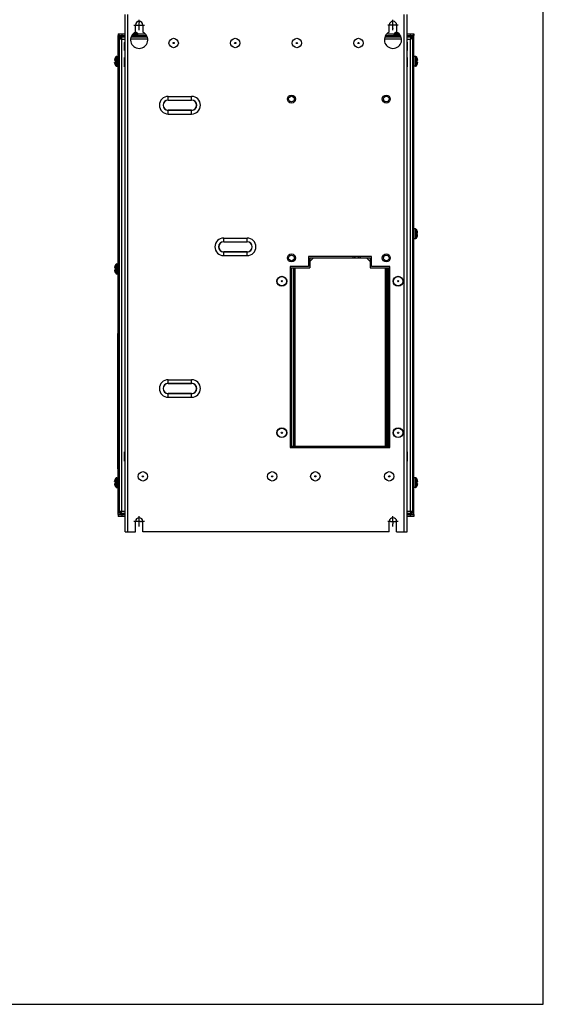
# Model space of a CAD drawing. Header units: millimetres. Extents: x 0 to 1700, y 0 to 1200.
# Tile 43 of 44: x 1275 to 1700, y 0 to 799. Entities that reach past the tile are written whole.
import ezdxf

# ---------------------------------------------------------------- set-up
doc = ezdxf.new("R2010")
doc.units = ezdxf.units.MM
doc.header["$LTSCALE"] = 93.5
doc.linetypes.add('CENTER', pattern=[0.6, 0.375, -0.075, 0.075, -0.075])
doc.layers.get('0').update_dxf_attribs({"linetype": 'CONTINUOUS'})
doc.layers.add('002_AXIS', color=7, linetype='CONTINUOUS')
doc.layers.add('00_COMPONENTS', color=7, linetype='CONTINUOUS')

msp = doc.modelspace()

# ---------------------------------------------------------------- linework, layer by layer
at = {"color": 7, "linetype": 'CONTINUOUS'}
for p, q in [((1700, 0), (1700, 1200)), ((0, 0), (1700, 0))]:
    msp.add_line(p, q, dxfattribs=at)
at = {"layer": '002_AXIS', "color": 7, "linetype": 'CONTINUOUS'}
for p, q in [((1367.72, 795.03), (1369.43, 795.03)), ((1369.97, 795.03), (1373.41, 795.03)), ((1371.97, 797.57), (1371.97, 799.28)), ((1371.97, 793.03), (1371.97, 797.03)), ((1371.97, 790.78), (1371.97, 792.32)), ((1373.97, 795.03), (1376.22, 795.03)), ((1575.97, 795.03), (1573.72, 795.03)), ((1579.97, 795.03), (1576, 795.03)), ((1577.97, 797.03), (1577.97, 799.28)), ((1577.97, 792.24), (1577.97, 796.62)), ((1577.97, 790.78), (1577.97, 791.92)), ((1582.22, 795.03), (1582.21, 795.03)), ((1369.97, 392.03), (1367.72, 392.03)), ((1373.03, 392.03), (1370.55, 392.03)), ((1371.97, 394.03), (1371.97, 396.28)), ((1371.97, 390.09), (1371.97, 393.68)), ((1376.22, 392.03), (1373.97, 392.03)), ((1575.97, 392.03), (1573.72, 392.03)), ((1577.97, 394.03), (1577.97, 396.28)), ((1577.97, 391.91), (1577.97, 392.88)), ((1582.22, 392.03), (1579.97, 392.03)), ((1371.97, 387.78), (1371.97, 390.03)), ((1577.97, 387.78), (1577.97, 390.03))]:
    msp.add_line(p, q, dxfattribs=at)
at = {"layer": '002_AXIS', "color": 7, "linetype": 'CENTER'}
for p, q in [((1369.43, 795.03), (1369.97, 795.03)), ((1371.97, 797.57), (1371.97, 797.03)), ((1371.97, 792.32), (1371.97, 793.03)), ((1373.41, 795.03), (1373.97, 795.03)), ((1576, 795.03), (1575.97, 795.03)), ((1577.97, 796.62), (1577.97, 797.03)), ((1577.97, 792.24), (1577.97, 791.92)), ((1582.21, 795.03), (1579.97, 795.03)), ((1370.55, 392.03), (1369.97, 392.03)), ((1371.97, 393.68), (1371.97, 394.03)), ((1373.03, 392.03), (1373.97, 392.03)), ((1575.97, 392.03), (1579.97, 392.03)), ((1577.97, 392.88), (1577.97, 394.03)), ((1577.97, 391.91), (1577.97, 390.03)), ((1371.97, 390.09), (1371.97, 390.03))]:
    msp.add_line(p, q, dxfattribs=at)
at = {"layer": '00_COMPONENTS', "color": 3, "linetype": 'CONTINUOUS'}
for p, q in [((1360.57, 383.53), (1360.57, 803.53)), ((1589.37, 383.53), (1589.37, 803.53)), ((1368.97, 789.35), (1368.97, 795.03)), ((1374.97, 795.03), (1374.97, 789.35)), ((1574.97, 789.35), (1574.97, 795.03)), ((1580.97, 795.03), (1580.97, 789.35)), ((1354.97, 397.63), (1354.97, 786.43)), ((1355.97, 786.43), (1354.97, 786.43)), ((1355.97, 785.43), (1360.57, 785.43)), ((1355.97, 780.43), (1355.97, 783.93)), ((1365.66, 785.43), (1378.28, 785.43)), ((1571.66, 785.43), (1584.28, 785.43)), ((1589.37, 785.43), (1593.97, 785.43)), ((1594.97, 786.43), (1593.97, 786.43)), ((1593.97, 780.43), (1593.97, 783.93)), ((1594.97, 397.63), (1594.97, 786.43)), ((1395.57, 737.08), (1414.57, 737.08)), ((1395.57, 722.78), (1414.57, 722.78)), ((1440.57, 622.08), (1459.57, 622.08)), ((1440.57, 607.78), (1459.57, 607.78)), ((1560.47, 607.03), (1509.47, 607.03)), ((1509.47, 607.03), (1509.47, 599.03)), ((1560.47, 599.03), (1560.47, 607.03)), ((1509.47, 599.03), (1494.52, 599.03)), ((1494.52, 599.03), (1494.52, 452.03)), ((1575.42, 599.03), (1560.47, 599.03)), ((1575.42, 452.03), (1575.42, 599.03)), ((1395.57, 507.08), (1414.57, 507.08)), ((1395.57, 492.78), (1414.57, 492.78)), ((1494.52, 452.03), (1575.42, 452.03)), ((1498.27, 452.13), (1498.27, 453.03)), ((1571.67, 453.03), (1571.67, 452.13)), ((1355.97, 400.13), (1355.97, 402.63)), ((1593.97, 400.13), (1593.97, 403.63)), ((1354.97, 397.63), (1360.57, 397.63)), ((1356.27, 398.63), (1360.57, 398.63)), ((1368.97, 383.53), (1368.97, 392.03)), ((1374.97, 383.53), (1374.97, 392.03)), ((1574.97, 383.53), (1574.97, 392.03)), ((1580.97, 383.53), (1580.97, 392.03)), ((1589.37, 398.63), (1593.67, 398.63)), ((1589.37, 397.63), (1594.97, 397.63)), ((1360.57, 383.53), (1368.97, 383.53)), ((1574.97, 383.53), (1374.97, 383.53)), ((1580.97, 383.53), (1589.37, 383.53))]:
    msp.add_line(p, q, dxfattribs=at)
at = {"layer": '00_COMPONENTS', "color": 9, "linetype": 'CONTINUOUS'}
for p, q in [((1362.87, 383.53), (1362.87, 803.53)), ((1587.07, 383.53), (1587.07, 803.53)), ((1354.97, 784.93), (1355.3, 784.93)), ((1355.97, 784.13), (1354.97, 784.13)), ((1356.27, 783.93), (1356.27, 785.43)), ((1357.77, 400.43), (1357.77, 783.63)), ((1357.77, 783.63), (1360.57, 783.63)), ((1367.1, 787.64), (1370.97, 787.64)), ((1368.01, 788.48), (1370.46, 788.48)), ((1578.97, 787.64), (1582.84, 787.64)), ((1579.47, 788.48), (1581.92, 788.48)), ((1589.37, 783.63), (1592.17, 783.63)), ((1592.17, 400.43), (1592.17, 783.63)), ((1593.67, 783.93), (1593.67, 785.43)), ((1594.97, 784.13), (1593.97, 784.13)), ((1594.64, 784.93), (1594.97, 784.93)), ((1352.92, 766.13), (1352.92, 769.07)), ((1353.76, 761.53), (1353.76, 769.53)), ((1596.18, 761.53), (1596.18, 769.53)), ((1597.02, 769.07), (1597.02, 766.13)), ((1352.17, 766.64), (1352.1, 766.64)), ((1352.17, 764.42), (1352.1, 764.42)), ((1352.92, 764.93), (1352.92, 761.98)), ((1597.02, 761.98), (1597.02, 764.93)), ((1597.77, 766.64), (1597.84, 766.64)), ((1597.77, 764.42), (1597.84, 764.42)), ((1395.57, 733.99), (1395.57, 737.08)), ((1414.57, 733.99), (1414.57, 737.08)), ((1395.57, 734.14), (1414.57, 734.14)), ((1395.57, 733.99), (1414.57, 733.99)), ((1395.57, 722.78), (1395.57, 725.86)), ((1414.57, 725.86), (1395.57, 725.86)), ((1414.57, 725.72), (1395.57, 725.72)), ((1414.57, 722.78), (1414.57, 725.86)), ((1596.18, 621.53), (1596.18, 629.53)), ((1597.02, 629.07), (1597.02, 626.13)), ((1597.02, 621.98), (1597.02, 624.93)), ((1597.77, 626.64), (1597.84, 626.64)), ((1597.77, 624.42), (1597.84, 624.42)), ((1440.57, 618.99), (1440.57, 622.08)), ((1440.57, 619.14), (1459.57, 619.14)), ((1440.57, 618.99), (1459.57, 618.99)), ((1459.57, 618.99), (1459.57, 622.08)), ((1440.57, 607.78), (1440.57, 610.86)), ((1459.57, 610.86), (1440.57, 610.86)), ((1459.57, 610.72), (1440.57, 610.72)), ((1459.57, 607.78), (1459.57, 610.86)), ((1352.92, 597.63), (1352.92, 600.57)), ((1353.76, 593.03), (1353.76, 601.03)), ((1352.17, 598.14), (1352.1, 598.14)), ((1352.17, 595.92), (1352.1, 595.92)), ((1352.92, 596.43), (1352.92, 593.48)), ((1495.56, 453.03), (1495.56, 598.03)), ((1495.92, 453.03), (1495.92, 598.03)), ((1497.33, 598.03), (1497.33, 453.03)), ((1498.39, 598.03), (1498.39, 453.03)), ((1571.55, 598.03), (1571.55, 453.03)), ((1572.61, 598.03), (1572.61, 453.03)), ((1574.02, 453.03), (1574.02, 598.03)), ((1574.38, 453.03), (1574.38, 598.03)), ((1395.57, 503.99), (1395.57, 507.08)), ((1395.57, 504.14), (1414.57, 504.14)), ((1395.57, 503.99), (1414.57, 503.99)), ((1414.57, 503.99), (1414.57, 507.08)), ((1414.57, 495.86), (1395.57, 495.86)), ((1395.57, 492.78), (1395.57, 495.86)), ((1414.57, 495.72), (1395.57, 495.72)), ((1414.57, 492.78), (1414.57, 495.86)), ((1352.17, 424.64), (1352.1, 424.64)), ((1352.92, 424.13), (1352.92, 427.07)), ((1353.76, 419.53), (1353.76, 427.53)), ((1596.18, 419.53), (1596.18, 427.53)), ((1597.02, 427.07), (1597.02, 424.13)), ((1597.77, 424.64), (1597.84, 424.64)), ((1352.17, 422.42), (1352.1, 422.42)), ((1352.92, 422.93), (1352.92, 419.98)), ((1597.02, 419.98), (1597.02, 422.93)), ((1597.77, 422.42), (1597.84, 422.42)), ((1356.27, 400.13), (1356.27, 398.63)), ((1357.77, 400.43), (1360.57, 400.43)), ((1589.37, 400.43), (1592.17, 400.43)), ((1593.67, 400.13), (1593.67, 398.63)), ((1593.97, 399.93), (1594.97, 399.93)), ((1354.97, 399.13), (1355.27, 399.13)), ((1355.11, 399.35), (1355.67, 399.63)), ((1594.64, 399.13), (1594.97, 399.13))]:
    msp.add_line(p, q, dxfattribs=at)
at = {"layer": '00_COMPONENTS', "color": 7, "linetype": 'CONTINUOUS'}
for p, q in [((1354.97, 787.93), (1354.97, 786.43)), ((1354.97, 787.93), (1360.57, 787.93)), ((1355.97, 783.43), (1354.97, 783.43)), ((1355.97, 785.43), (1355.97, 786.43)), ((1355.97, 786.43), (1360.57, 786.43)), ((1355.97, 784.13), (1355.97, 783.93)), ((1355.97, 783.93), (1357.47, 783.93)), ((1356.27, 784.43), (1357.47, 784.43)), ((1357.47, 785.43), (1357.47, 783.93)), ((1357.97, 787.93), (1357.97, 786.43)), ((1358.97, 785.43), (1358.97, 786.43)), ((1365.31, 783.93), (1378.63, 783.93)), ((1365.89, 786.43), (1377.65, 786.43)), ((1370.53, 788.43), (1370.46, 788.48)), ((1370.58, 788.43), (1370.53, 788.43)), ((1370.97, 787.93), (1376.52, 787.93)), ((1370.97, 786.43), (1370.97, 787.64)), ((1377.65, 786.37), (1377.65, 786.43)), ((1378.06, 786.37), (1377.65, 786.37)), ((1571.31, 783.93), (1584.63, 783.93)), ((1572.29, 786.37), (1571.88, 786.37)), ((1572.29, 786.37), (1572.29, 786.43)), ((1572.29, 786.43), (1584.04, 786.43)), ((1573.42, 787.93), (1578.97, 787.93)), ((1578.97, 786.43), (1578.97, 787.64)), ((1579.41, 788.43), (1579.36, 788.43)), ((1579.47, 788.48), (1579.41, 788.43)), ((1589.37, 787.93), (1594.97, 787.93)), ((1589.37, 786.43), (1593.97, 786.43)), ((1590.97, 785.43), (1590.97, 786.43)), ((1591.97, 787.93), (1591.97, 786.43)), ((1592.47, 785.43), (1592.47, 783.93)), ((1593.67, 784.43), (1592.47, 784.43)), ((1593.97, 783.93), (1592.47, 783.93)), ((1593.97, 785.43), (1593.97, 786.43)), ((1593.97, 784.13), (1593.97, 783.93)), ((1593.97, 783.43), (1594.97, 783.43)), ((1594.97, 787.93), (1594.97, 786.43)), ((1355.97, 780.43), (1354.97, 780.43)), ((1355.97, 402.63), (1355.97, 780.43)), ((1360.57, 781.43), (1360.07, 780.93)), ((1360.07, 774.43), (1360.07, 780.93)), ((1589.87, 780.93), (1589.37, 781.43)), ((1589.87, 774.43), (1589.87, 780.93)), ((1593.97, 403.63), (1593.97, 780.43)), ((1593.97, 780.43), (1594.97, 780.43)), ((1352.18, 767.53), (1352.1, 767.23)), ((1353.76, 769.53), (1354.97, 769.53)), ((1360.07, 774.43), (1360.57, 774.43)), ((1360.07, 761.13), (1360.07, 768.73)), ((1360.07, 768.73), (1360.27, 768.73)), ((1360.27, 761.13), (1360.27, 768.73)), ((1360.27, 768.73), (1360.57, 768.43)), ((1589.87, 774.43), (1589.37, 774.43)), ((1589.67, 768.73), (1589.37, 768.43)), ((1589.67, 761.13), (1589.67, 768.73)), ((1589.87, 768.73), (1589.67, 768.73)), ((1589.87, 761.13), (1589.87, 768.73)), ((1596.18, 769.53), (1594.97, 769.53)), ((1597.84, 767.23), (1597.75, 767.53)), ((1352.02, 766.55), (1352.18, 766.55)), ((1352.02, 764.51), (1352.18, 764.51)), ((1352.1, 766.64), (1352.14, 766.68)), ((1352.14, 764.38), (1352.1, 764.42)), ((1352.1, 763.83), (1352.18, 763.53)), ((1352.11, 766.13), (1352.97, 766.13)), ((1352.97, 764.93), (1352.11, 764.93)), ((1352.97, 766.13), (1352.97, 764.93)), ((1353.76, 761.53), (1354.97, 761.53)), ((1360.07, 761.13), (1360.27, 761.13)), ((1360.27, 761.13), (1360.57, 761.43)), ((1589.67, 761.13), (1589.37, 761.43)), ((1589.87, 761.13), (1589.67, 761.13)), ((1596.18, 761.53), (1594.97, 761.53)), ((1596.97, 764.93), (1596.97, 766.13)), ((1596.97, 766.13), (1597.83, 766.13)), ((1597.83, 764.93), (1596.97, 764.93)), ((1597.91, 766.55), (1597.75, 766.55)), ((1597.91, 764.51), (1597.75, 764.51)), ((1597.75, 763.53), (1597.84, 763.83)), ((1597.79, 766.68), (1597.84, 766.64)), ((1597.84, 764.42), (1597.79, 764.38)), ((1596.18, 629.53), (1594.97, 629.53)), ((1596.97, 626.13), (1597.83, 626.13)), ((1596.97, 624.93), (1596.97, 626.13)), ((1597.83, 624.93), (1596.97, 624.93)), ((1597.84, 627.23), (1597.75, 627.53)), ((1597.91, 626.55), (1597.75, 626.55)), ((1597.91, 624.51), (1597.75, 624.51)), ((1597.75, 623.53), (1597.84, 623.83)), ((1597.79, 626.68), (1597.84, 626.64)), ((1597.84, 624.42), (1597.79, 624.38)), ((1596.18, 621.53), (1594.97, 621.53)), ((1353.76, 601.03), (1354.97, 601.03)), ((1510.47, 606.03), (1559.47, 606.03)), ((1510.47, 606.03), (1510.47, 598.03)), ((1513.47, 606.03), (1510.47, 603.03)), ((1556.47, 606.03), (1559.47, 603.03)), ((1559.47, 606.03), (1559.47, 598.03)), ((1352.02, 598.05), (1352.18, 598.05)), ((1352.02, 596.01), (1352.18, 596.01)), ((1352.18, 599.03), (1352.1, 598.73)), ((1352.1, 598.14), (1352.14, 598.18)), ((1352.14, 595.88), (1352.1, 595.92)), ((1352.1, 595.33), (1352.18, 595.03)), ((1352.11, 597.63), (1352.97, 597.63)), ((1352.97, 596.43), (1352.11, 596.43)), ((1352.97, 597.63), (1352.97, 596.43)), ((1353.76, 593.03), (1354.97, 593.03)), ((1494.52, 598.03), (1510.47, 598.03)), ((1559.47, 598.03), (1575.42, 598.03)), ((1354.77, 434.63), (1354.77, 544.63)), ((1354.97, 544.63), (1354.77, 544.63)), ((1360.07, 448.63), (1360.27, 448.63)), ((1360.07, 441.03), (1360.07, 448.63)), ((1360.27, 448.63), (1360.57, 448.33)), ((1360.27, 441.03), (1360.27, 448.63)), ((1494.52, 453.03), (1575.42, 453.03)), ((1571.67, 452.13), (1498.27, 452.13)), ((1498.27, 452.03), (1498.27, 452.13)), ((1571.67, 452.03), (1571.67, 452.13)), ((1589.67, 448.63), (1589.37, 448.33)), ((1589.87, 448.63), (1589.67, 448.63)), ((1589.67, 441.03), (1589.67, 448.63)), ((1589.87, 441.03), (1589.87, 448.63)), ((1360.07, 441.03), (1360.27, 441.03)), ((1360.27, 441.03), (1360.57, 441.33)), ((1589.67, 441.03), (1589.37, 441.33)), ((1589.87, 441.03), (1589.67, 441.03)), ((1354.97, 434.63), (1354.77, 434.63)), ((1352.02, 424.55), (1352.18, 424.55)), ((1352.18, 425.53), (1352.1, 425.23)), ((1352.1, 424.64), (1352.14, 424.68)), ((1352.11, 424.13), (1352.97, 424.13)), ((1352.97, 424.13), (1352.97, 422.93)), ((1353.76, 427.53), (1354.97, 427.53)), ((1596.18, 427.53), (1594.97, 427.53)), ((1596.97, 424.13), (1597.83, 424.13)), ((1596.97, 422.93), (1596.97, 424.13)), ((1597.84, 425.23), (1597.75, 425.53)), ((1597.91, 424.55), (1597.75, 424.55)), ((1597.79, 424.68), (1597.84, 424.64)), ((1352.02, 422.51), (1352.18, 422.51)), ((1352.14, 422.38), (1352.1, 422.42)), ((1352.1, 421.83), (1352.18, 421.53)), ((1352.97, 422.93), (1352.11, 422.93)), ((1353.76, 419.53), (1354.97, 419.53)), ((1596.18, 419.53), (1594.97, 419.53)), ((1597.83, 422.93), (1596.97, 422.93)), ((1597.91, 422.51), (1597.75, 422.51)), ((1597.75, 421.53), (1597.84, 421.83)), ((1597.84, 422.42), (1597.79, 422.38)), ((1354.97, 402.63), (1355.97, 402.63)), ((1355.97, 400.13), (1357.47, 400.13)), ((1355.97, 399.63), (1355.97, 400.13)), ((1357.47, 398.63), (1357.47, 400.13)), ((1593.97, 400.13), (1592.47, 400.13)), ((1592.47, 398.63), (1592.47, 400.13)), ((1593.97, 403.63), (1594.97, 403.63)), ((1593.97, 400.63), (1594.97, 400.63)), ((1593.97, 399.93), (1593.97, 400.13)), ((1354.97, 399.63), (1355.97, 399.63)), ((1354.97, 397.63), (1354.97, 396.13)), ((1360.57, 396.13), (1354.97, 396.13)), ((1356.27, 399.63), (1357.47, 399.63)), ((1357.97, 397.63), (1357.97, 396.13)), ((1594.97, 396.13), (1589.37, 396.13)), ((1591.97, 397.63), (1591.97, 396.13)), ((1593.67, 399.63), (1592.47, 399.63)), ((1594.97, 397.63), (1594.97, 396.13))]:
    msp.add_line(p, q, dxfattribs=at)
for centre, radius in [((1399.97, 780.43), 3.8), ((1449.97, 780.43), 3.8), ((1499.97, 780.43), 3.8), ((1549.97, 780.43), 3.8), ((1399.97, 780.43), 0.5), ((1449.97, 780.43), 0.5), ((1499.97, 780.43), 0.5), ((1549.97, 780.43), 0.5), ((1495.57, 734.93), 3.25), ((1572.57, 734.93), 3.25), ((1495.57, 605.93), 3.25), ((1572.57, 605.93), 3.25), ((1487.77, 587.03), 3.8), ((1487.77, 587.03), 0.5), ((1582.17, 587.03), 3.8), ((1582.17, 587.03), 0.5), ((1487.77, 464.03), 3.8), ((1487.77, 464.03), 0.5), ((1582.17, 464.03), 3.8), ((1582.17, 464.03), 0.5), ((1374.97, 428.63), 3.8), ((1479.97, 428.63), 3.8), ((1514.97, 428.63), 3.8), ((1574.97, 428.63), 3.8), ((1374.97, 428.63), 0.5), ((1479.97, 428.63), 0.5), ((1514.97, 428.63), 0.5), ((1574.97, 428.63), 0.5)]:
    msp.add_circle(centre, radius, dxfattribs=at)
at = {"layer": '00_COMPONENTS', "color": 3, "linetype": 'CONTINUOUS'}
for centre, radius in [((1495.57, 734.93), 2.3), ((1572.57, 734.93), 2.3), ((1495.57, 605.93), 2.3), ((1572.57, 605.93), 2.3), ((1487.77, 587.03), 4), ((1582.17, 587.03), 4), ((1487.77, 464.03), 4), ((1582.17, 464.03), 4)]:
    msp.add_circle(centre, radius, dxfattribs=at)
for centre, radius, start, end in [((1371.97, 795.03), 3, 0, 180), ((1577.97, 795.03), 3, 0, 180), ((1356.27, 784.13), 1.3, 102.76383, 180), ((1357.97, 782.93), 1.5, 111.24591, 135), ((1375.86, 954.71), 172.04, 263.84561, 263.96326), ((1186.69, 765.54), 172.04, 6.03674, 6.15439), ((1371.97, 783.03), 7, 115.37693, 64.62307), ((1577.97, 783.03), 7, 115.37693, 64.62307), ((1763.25, 765.54), 172.04, 173.84561, 173.96326), ((1574.08, 954.71), 172.04, 276.03674, 276.15439), ((1591.47, 782.93), 1.5, 45, 47.52834), ((1593.67, 784.13), 1.3, 0, 77.05813), ((1395.57, 729.93), 7.15, 90, 270), ((1414.57, 729.93), 7.15, 270, 90), ((1440.57, 614.93), 7.15, 90, 270), ((1459.57, 614.93), 7.15, 270, 90), ((1548.51, 605.74), 3.3, 158.16022, 174.97889), ((1548.51, 605.74), 3.3, 5.02111, 21.83978), ((1395.57, 499.93), 7.15, 90, 270), ((1414.57, 499.93), 7.15, 270, 90), ((1375.86, 229.35), 172.04, 96.03674, 96.15439), ((1186.69, 418.52), 172.04, 353.84561, 353.96326), ((1574.08, 229.35), 172.04, 83.84561, 83.96326), ((1763.25, 418.52), 172.04, 186.03674, 186.15439), ((1593.67, 399.93), 1.3, 270, 360), ((1356.27, 399.93), 1.3, 193.3826, 270), ((1371.97, 392.03), 3, 0, 180), ((1577.97, 392.03), 3, 0, 180)]:
    msp.add_arc(centre, radius, start, end, dxfattribs=at)
at = {"layer": '00_COMPONENTS', "color": 7, "linetype": 'CONTINUOUS'}
for centre, radius, start, end in [((1356.27, 784.13), 0.3, 90, 180), ((1358.32, 783.17), 2.39, 159.92518, 161.5569), ((1366.97, 783.03), 6.47, 57.3237, 73.41418), ((1369.97, 787.64), 1, 0, 52.2068), ((1579.97, 787.64), 1, 127.7932, 180), ((1582.97, 783.03), 6.47, 106.5819, 122.6763), ((1593.67, 784.13), 0.3, 0, 90), ((1591.61, 783.17), 2.39, 18.44301, 20.0749), ((1358.37, 765.53), 6.5, 146.94427, 162.07979), ((1353.76, 768.53), 1, 90, 146.94427), ((1596.18, 768.53), 1, 33.05573, 90), ((1591.57, 765.53), 6.5, 17.92021, 33.05573), ((1355.49, 766.26), 3.52, 168.51904, 168.74234), ((1355.49, 764.79), 3.52, 191.25766, 191.48095), ((1358.37, 765.53), 6.5, 197.92021, 213.05573), ((1353.76, 762.53), 1, 213.05573, 270), ((1596.18, 762.53), 1, 270, 326.94427), ((1591.57, 765.53), 6.5, 326.94427, 342.07979), ((1594.45, 766.26), 3.52, 11.25766, 11.48095), ((1594.45, 764.79), 3.52, 348.51904, 348.74234), ((1596.18, 628.53), 1, 33.05573, 90), ((1591.57, 625.53), 6.5, 17.92021, 33.05573), ((1591.57, 625.53), 6.5, 326.94427, 342.07979), ((1594.45, 626.26), 3.52, 11.25766, 11.48095), ((1594.45, 624.79), 3.52, 348.51904, 348.74234), ((1596.18, 622.53), 1, 270, 326.94427), ((1358.37, 597.03), 6.5, 146.94427, 162.07979), ((1353.76, 600.03), 1, 90, 146.94427), ((1548.51, 605.74), 2, 139.88367, 171.57441), ((1548.51, 605.74), 1.6, 128.12825, 170.02492), ((1548.51, 605.74), 1.6, 9.97508, 51.87175), ((1548.51, 605.74), 2, 8.42559, 40.11633), ((1355.49, 597.76), 3.52, 168.51904, 168.74234), ((1355.49, 596.29), 3.52, 191.25766, 191.48095), ((1358.37, 597.03), 6.5, 197.92021, 213.05573), ((1353.76, 594.03), 1, 213.05573, 270), ((1355.49, 424.26), 3.52, 168.51904, 168.74234), ((1358.37, 423.53), 6.5, 146.94427, 162.07979), ((1353.76, 426.53), 1, 90, 146.94427), ((1480.57, 429.83), 1.62, 227.42375, 259.9886), ((1596.18, 426.53), 1, 33.05573, 90), ((1591.57, 423.53), 6.5, 17.92021, 33.05573), ((1594.45, 424.26), 3.52, 11.25766, 11.48095), ((1355.49, 422.79), 3.52, 191.25766, 191.48095), ((1358.37, 423.53), 6.5, 197.92021, 213.05573), ((1353.76, 420.53), 1, 213.05573, 270), ((1596.18, 420.53), 1, 270, 326.94427), ((1591.57, 423.53), 6.5, 326.94427, 342.07979), ((1594.45, 422.79), 3.52, 348.51904, 348.74234), ((1356.27, 399.93), 0.3, 206.43851, 270), ((1358.27, 400.86), 2.33, 197.75925, 200.09165), ((1593.67, 399.93), 0.3, 270, 360)]:
    msp.add_arc(centre, radius, start, end, dxfattribs=at)
at = {"layer": '00_COMPONENTS', "color": 9, "linetype": 'CONTINUOUS'}
for centre, radius, start, end in [((1395.57, 729.93), 4.21, 90, 270), ((1395.57, 729.93), 4.07, 90, 270), ((1414.57, 729.93), 4.21, 270, 90), ((1414.57, 729.93), 4.07, 270, 90), ((1440.57, 614.93), 4.21, 90, 270), ((1440.57, 614.93), 4.07, 90, 270), ((1459.57, 614.93), 4.21, 270, 90), ((1459.57, 614.93), 4.07, 270, 90), ((1395.57, 499.93), 4.21, 90, 270), ((1395.57, 499.93), 4.07, 90, 270), ((1414.57, 499.93), 4.21, 270, 90), ((1414.57, 499.93), 4.07, 270, 90)]:
    msp.add_arc(centre, radius, start, end, dxfattribs=at)
at = {"layer": '00_COMPONENTS', "color": 2, "linetype": 'CONTINUOUS'}
for start, end in [(126.36381, 128.12825), (51.87175, 53.63619)]:
    msp.add_arc((1548.51, 605.74), 1.6, start, end, dxfattribs=at)
at = {"layer": '00_COMPONENTS', "color": 3, "linetype": 'CONTINUOUS'}
for points, knots in [([(1355.97, 783.93), (1355.97, 783.92), (1355.98, 783.91), (1355.99, 783.9), (1356, 783.89)], [0, 0, 0, 0, 0.397055, 1, 1, 1, 1]), ([(1356, 783.89), (1356.05, 783.86), (1356.22, 783.82), (1356.69, 783.74), (1357.11, 783.7), (1357.42, 783.67)], [0, 0, 0, 0, 0.128298, 0.350624, 1, 1, 1, 1]), ([(1357.47, 785.43), (1357.51, 785.43), (1357.56, 785.23), (1357.61, 784.98), (1357.67, 784.51), (1357.71, 784.17), (1357.73, 783.98)], [0, 0, 0, 0, 0.083635, 0.292948, 0.610306, 1, 1, 1, 1]), ([(1592.47, 785.43), (1592.43, 785.43), (1592.38, 785.23), (1592.33, 784.98), (1592.27, 784.51), (1592.23, 784.17), (1592.21, 783.98)], [0, 0, 0, 0, 0.083635, 0.292948, 0.610306, 1, 1, 1, 1]), ([(1593.97, 783.93), (1593.97, 783.89), (1593.77, 783.84), (1593.53, 783.78), (1593.05, 783.73), (1592.71, 783.69), (1592.52, 783.67)], [0, 0, 0, 0, 0.083635, 0.292948, 0.610306, 1, 1, 1, 1]), ([(1355.97, 400.13), (1355.97, 400.17), (1356.16, 400.21), (1356.41, 400.27), (1356.89, 400.33), (1357.23, 400.37), (1357.42, 400.39)], [0, 0, 0, 0, 0.083635, 0.292948, 0.610306, 1, 1, 1, 1]), ([(1357.47, 398.63), (1357.51, 398.63), (1357.56, 398.82), (1357.61, 399.07), (1357.67, 399.54), (1357.71, 399.89), (1357.73, 400.08)], [0, 0, 0, 0, 0.083635, 0.292948, 0.610306, 1, 1, 1, 1]), ([(1592.21, 400.08), (1592.23, 399.89), (1592.27, 399.54), (1592.33, 399.07), (1592.38, 398.82), (1592.43, 398.63), (1592.47, 398.63)], [0, 0, 0, 0, 0.389694, 0.707052, 0.916365, 1, 1, 1, 1]), ([(1592.52, 400.39), (1592.71, 400.37), (1593.05, 400.33), (1593.53, 400.27), (1593.77, 400.21), (1593.97, 400.17), (1593.97, 400.13)], [0, 0, 0, 0, 0.389694, 0.707052, 0.916365, 1, 1, 1, 1])]:
    msp.add_open_spline(points, degree=3, knots=knots, dxfattribs=at)
at = {"layer": '00_COMPONENTS', "color": 7, "linetype": 'CONTINUOUS'}
for points in [[(1356.08, 783.99), (1356.11, 784.07), (1356.14, 784.14), (1356.17, 784.21)], [(1356.17, 784.21), (1356.2, 784.28), (1356.23, 784.36), (1356.27, 784.43)], [(1593.67, 784.43), (1593.74, 784.28), (1593.8, 784.14), (1593.86, 783.99)], [(1356.27, 399.63), (1356.2, 399.77), (1356.13, 399.91), (1356.08, 400.06)], [(1593.77, 399.85), (1593.74, 399.77), (1593.7, 399.7), (1593.67, 399.63)], [(1593.83, 399.99), (1593.81, 399.94), (1593.79, 399.89), (1593.77, 399.85)], [(1593.88, 400.13), (1593.87, 400.08), (1593.85, 400.03), (1593.83, 399.99)]]:
    msp.add_open_spline(points, degree=3, dxfattribs=at)
for points, knots in [([(1357.47, 783.93), (1357.5, 783.93), (1357.64, 783.87), (1357.71, 783.73), (1357.77, 783.63)], [0, 0, 0, 0, 0.180066, 1, 1, 1, 1]), ([(1357.47, 783.93), (1357.47, 783.9), (1357.52, 783.76), (1357.67, 783.69), (1357.77, 783.63)], [0, 0, 0, 0, 0.180066, 1, 1, 1, 1]), ([(1592.47, 783.93), (1592.44, 783.93), (1592.3, 783.87), (1592.23, 783.73), (1592.17, 783.63)], [0, 0, 0, 0, 0.180066, 1, 1, 1, 1]), ([(1592.47, 783.93), (1592.47, 783.9), (1592.41, 783.76), (1592.27, 783.69), (1592.17, 783.63)], [0, 0, 0, 0, 0.180066, 1, 1, 1, 1]), ([(1352.01, 766.78), (1352.01, 766.76), (1352, 766.72), (1352, 766.67), (1352, 766.64)], [0, 0, 0, 0, 0.285961, 1, 1, 1, 1]), ([(1352, 766.64), (1352, 766.64), (1352, 766.63), (1352, 766.62), (1352, 766.61)], [0, 0, 0, 0, 0.263645, 1, 1, 1, 1]), ([(1352, 766.61), (1352, 766.6), (1352, 766.59), (1352, 766.57), (1352.01, 766.56)], [0, 0, 0, 0, 0.579204, 1, 1, 1, 1]), ([(1352.01, 764.49), (1352, 764.49), (1352, 764.47), (1352, 764.45), (1352, 764.44)], [0, 0, 0, 0, 0.42079, 1, 1, 1, 1]), ([(1352, 764.44), (1352, 764.44), (1352, 764.43), (1352, 764.42), (1352, 764.42)], [0, 0, 0, 0, 0.236329, 1, 1, 1, 1]), ([(1352, 764.42), (1352, 764.41), (1352, 764.36), (1352, 764.31), (1352.01, 764.28)], [0, 0, 0, 0, 0.212577, 1, 1, 1, 1]), ([(1352.04, 766.95), (1352.03, 766.93), (1352.02, 766.88), (1352.01, 766.82), (1352.01, 766.78)], [0, 0, 0, 0, 0.267437, 1, 1, 1, 1]), ([(1352.01, 766.56), (1352.01, 766.56), (1352.01, 766.55), (1352.02, 766.55), (1352.02, 766.55)], [0, 0, 0, 0, 0.563647, 1, 1, 1, 1]), ([(1352.02, 764.51), (1352.02, 764.51), (1352.01, 764.51), (1352.01, 764.5), (1352.01, 764.49)], [0, 0, 0, 0, 0.436354, 1, 1, 1, 1]), ([(1352.01, 764.28), (1352.01, 764.27), (1352.02, 764.21), (1352.03, 764.15), (1352.04, 764.11)], [0, 0, 0, 0, 0.23106, 1, 1, 1, 1]), ([(1352.02, 766.55), (1352.03, 766.55), (1352.04, 766.55), (1352.07, 766.58), (1352.09, 766.61), (1352.1, 766.64)], [0, 0, 0, 0, 0.13517, 0.34206, 1, 1, 1, 1]), ([(1352.1, 764.42), (1352.09, 764.44), (1352.07, 764.47), (1352.04, 764.5), (1352.03, 764.51), (1352.02, 764.51)], [0, 0, 0, 0, 0.657935, 0.864826, 1, 1, 1, 1]), ([(1352.1, 767.23), (1352.1, 767.21), (1352.07, 767.12), (1352.05, 767.03), (1352.04, 766.96)], [0, 0, 0, 0, 0.255962, 1, 1, 1, 1]), ([(1352.04, 764.09), (1352.04, 764.07), (1352.06, 763.98), (1352.08, 763.89), (1352.1, 763.83)], [0, 0, 0, 0, 0.241376, 1, 1, 1, 1]), ([(1352.18, 766.55), (1352.19, 766.51), (1352.18, 766.43), (1352.17, 766.32), (1352.14, 766.22), (1352.12, 766.15), (1352.11, 766.13)], [0, 0, 0, 0, 0.257386, 0.537213, 0.796425, 1, 1, 1, 1]), ([(1352.11, 764.93), (1352.12, 764.9), (1352.14, 764.84), (1352.17, 764.73), (1352.18, 764.62), (1352.19, 764.54), (1352.18, 764.51)], [0, 0, 0, 0, 0.203575, 0.462787, 0.742613, 1, 1, 1, 1]), ([(1352.14, 766.68), (1352.16, 766.68), (1352.17, 766.64), (1352.18, 766.6), (1352.18, 766.57), (1352.18, 766.55)], [0, 0, 0, 0, 0.312909, 0.611064, 1, 1, 1, 1]), ([(1352.18, 764.51), (1352.18, 764.49), (1352.18, 764.46), (1352.17, 764.41), (1352.16, 764.38), (1352.14, 764.38)], [0, 0, 0, 0, 0.388936, 0.687092, 1, 1, 1, 1]), ([(1597.75, 766.55), (1597.75, 766.57), (1597.76, 766.6), (1597.76, 766.64), (1597.78, 766.68), (1597.79, 766.68)], [0, 0, 0, 0, 0.388936, 0.687092, 1, 1, 1, 1]), ([(1597.83, 766.13), (1597.82, 766.15), (1597.8, 766.22), (1597.77, 766.32), (1597.76, 766.43), (1597.75, 766.51), (1597.75, 766.55)], [0, 0, 0, 0, 0.203575, 0.462787, 0.742613, 1, 1, 1, 1]), ([(1597.75, 764.51), (1597.75, 764.54), (1597.76, 764.62), (1597.77, 764.73), (1597.8, 764.84), (1597.82, 764.9), (1597.83, 764.93)], [0, 0, 0, 0, 0.257386, 0.537213, 0.796425, 1, 1, 1, 1]), ([(1597.79, 764.38), (1597.78, 764.38), (1597.76, 764.41), (1597.76, 764.46), (1597.75, 764.49), (1597.75, 764.51)], [0, 0, 0, 0, 0.312909, 0.611064, 1, 1, 1, 1]), ([(1597.9, 766.96), (1597.89, 766.98), (1597.88, 767.07), (1597.85, 767.16), (1597.84, 767.23)], [0, 0, 0, 0, 0.241376, 1, 1, 1, 1]), ([(1597.84, 766.64), (1597.85, 766.61), (1597.87, 766.58), (1597.89, 766.55), (1597.91, 766.55), (1597.91, 766.55)], [0, 0, 0, 0, 0.657935, 0.864826, 1, 1, 1, 1]), ([(1597.91, 764.51), (1597.91, 764.51), (1597.89, 764.5), (1597.87, 764.47), (1597.85, 764.44), (1597.84, 764.42)], [0, 0, 0, 0, 0.13517, 0.34206, 1, 1, 1, 1]), ([(1597.84, 763.83), (1597.84, 763.85), (1597.86, 763.94), (1597.89, 764.03), (1597.9, 764.09)], [0, 0, 0, 0, 0.255962, 1, 1, 1, 1]), ([(1597.93, 766.78), (1597.93, 766.79), (1597.92, 766.85), (1597.91, 766.91), (1597.9, 766.95)], [0, 0, 0, 0, 0.23106, 1, 1, 1, 1]), ([(1597.9, 764.11), (1597.9, 764.12), (1597.92, 764.18), (1597.92, 764.24), (1597.93, 764.28)], [0, 0, 0, 0, 0.267437, 1, 1, 1, 1]), ([(1597.91, 766.55), (1597.92, 766.55), (1597.93, 766.55), (1597.93, 766.56), (1597.93, 766.56)], [0, 0, 0, 0, 0.436354, 1, 1, 1, 1]), ([(1597.93, 764.49), (1597.93, 764.5), (1597.93, 764.51), (1597.92, 764.51), (1597.91, 764.51)], [0, 0, 0, 0, 0.563647, 1, 1, 1, 1]), ([(1597.94, 766.64), (1597.94, 766.65), (1597.94, 766.7), (1597.94, 766.74), (1597.93, 766.78)], [0, 0, 0, 0, 0.212577, 1, 1, 1, 1]), ([(1597.93, 766.56), (1597.93, 766.57), (1597.94, 766.59), (1597.94, 766.6), (1597.94, 766.61)], [0, 0, 0, 0, 0.42079, 1, 1, 1, 1]), ([(1597.94, 764.44), (1597.94, 764.45), (1597.94, 764.47), (1597.93, 764.49), (1597.93, 764.49)], [0, 0, 0, 0, 0.579204, 1, 1, 1, 1]), ([(1597.93, 764.28), (1597.93, 764.29), (1597.94, 764.34), (1597.94, 764.38), (1597.94, 764.42)], [0, 0, 0, 0, 0.285961, 1, 1, 1, 1]), ([(1597.94, 766.61), (1597.94, 766.62), (1597.94, 766.62), (1597.94, 766.63), (1597.94, 766.64)], [0, 0, 0, 0, 0.236329, 1, 1, 1, 1]), ([(1597.94, 764.42), (1597.94, 764.42), (1597.94, 764.43), (1597.94, 764.43), (1597.94, 764.44)], [0, 0, 0, 0, 0.263645, 1, 1, 1, 1]), ([(1597.75, 626.55), (1597.75, 626.57), (1597.76, 626.6), (1597.76, 626.64), (1597.78, 626.68), (1597.79, 626.68)], [0, 0, 0, 0, 0.388936, 0.687092, 1, 1, 1, 1]), ([(1597.83, 626.13), (1597.82, 626.15), (1597.8, 626.22), (1597.77, 626.32), (1597.76, 626.43), (1597.75, 626.51), (1597.75, 626.55)], [0, 0, 0, 0, 0.203575, 0.462787, 0.742613, 1, 1, 1, 1]), ([(1597.75, 624.51), (1597.75, 624.54), (1597.76, 624.62), (1597.77, 624.73), (1597.8, 624.84), (1597.82, 624.9), (1597.83, 624.93)], [0, 0, 0, 0, 0.257386, 0.537213, 0.796425, 1, 1, 1, 1]), ([(1597.79, 624.38), (1597.78, 624.38), (1597.76, 624.41), (1597.76, 624.46), (1597.75, 624.49), (1597.75, 624.51)], [0, 0, 0, 0, 0.312909, 0.611064, 1, 1, 1, 1]), ([(1597.9, 626.96), (1597.89, 626.98), (1597.88, 627.07), (1597.85, 627.16), (1597.84, 627.23)], [0, 0, 0, 0, 0.241376, 1, 1, 1, 1]), ([(1597.84, 626.64), (1597.85, 626.61), (1597.87, 626.58), (1597.89, 626.55), (1597.91, 626.55), (1597.91, 626.55)], [0, 0, 0, 0, 0.657935, 0.864826, 1, 1, 1, 1]), ([(1597.91, 624.51), (1597.91, 624.51), (1597.89, 624.5), (1597.87, 624.47), (1597.85, 624.44), (1597.84, 624.42)], [0, 0, 0, 0, 0.13517, 0.34206, 1, 1, 1, 1]), ([(1597.84, 623.83), (1597.84, 623.85), (1597.86, 623.94), (1597.89, 624.03), (1597.9, 624.09)], [0, 0, 0, 0, 0.255962, 1, 1, 1, 1]), ([(1597.93, 626.78), (1597.93, 626.79), (1597.92, 626.85), (1597.91, 626.91), (1597.9, 626.95)], [0, 0, 0, 0, 0.23106, 1, 1, 1, 1]), ([(1597.9, 624.11), (1597.9, 624.12), (1597.92, 624.18), (1597.92, 624.24), (1597.93, 624.28)], [0, 0, 0, 0, 0.267437, 1, 1, 1, 1]), ([(1597.91, 626.55), (1597.92, 626.55), (1597.93, 626.55), (1597.93, 626.56), (1597.93, 626.56)], [0, 0, 0, 0, 0.436354, 1, 1, 1, 1]), ([(1597.93, 624.49), (1597.93, 624.5), (1597.93, 624.51), (1597.92, 624.51), (1597.91, 624.51)], [0, 0, 0, 0, 0.563647, 1, 1, 1, 1]), ([(1597.94, 626.64), (1597.94, 626.65), (1597.94, 626.7), (1597.94, 626.74), (1597.93, 626.78)], [0, 0, 0, 0, 0.212577, 1, 1, 1, 1]), ([(1597.93, 626.56), (1597.93, 626.57), (1597.94, 626.59), (1597.94, 626.6), (1597.94, 626.61)], [0, 0, 0, 0, 0.42079, 1, 1, 1, 1]), ([(1597.94, 624.44), (1597.94, 624.45), (1597.94, 624.47), (1597.93, 624.49), (1597.93, 624.49)], [0, 0, 0, 0, 0.579204, 1, 1, 1, 1]), ([(1597.93, 624.28), (1597.93, 624.29), (1597.94, 624.34), (1597.94, 624.38), (1597.94, 624.42)], [0, 0, 0, 0, 0.285961, 1, 1, 1, 1]), ([(1597.94, 626.61), (1597.94, 626.62), (1597.94, 626.62), (1597.94, 626.63), (1597.94, 626.64)], [0, 0, 0, 0, 0.236329, 1, 1, 1, 1]), ([(1597.94, 624.42), (1597.94, 624.42), (1597.94, 624.43), (1597.94, 624.43), (1597.94, 624.44)], [0, 0, 0, 0, 0.263645, 1, 1, 1, 1]), ([(1352.01, 598.28), (1352.01, 598.26), (1352, 598.22), (1352, 598.17), (1352, 598.14)], [0, 0, 0, 0, 0.285961, 1, 1, 1, 1]), ([(1352, 598.14), (1352, 598.14), (1352, 598.13), (1352, 598.12), (1352, 598.11)], [0, 0, 0, 0, 0.263645, 1, 1, 1, 1]), ([(1352, 598.11), (1352, 598.1), (1352, 598.09), (1352, 598.07), (1352.01, 598.06)], [0, 0, 0, 0, 0.579204, 1, 1, 1, 1]), ([(1352.01, 595.99), (1352, 595.99), (1352, 595.97), (1352, 595.95), (1352, 595.94)], [0, 0, 0, 0, 0.42079, 1, 1, 1, 1]), ([(1352, 595.94), (1352, 595.94), (1352, 595.93), (1352, 595.92), (1352, 595.92)], [0, 0, 0, 0, 0.236329, 1, 1, 1, 1]), ([(1352, 595.92), (1352, 595.91), (1352, 595.86), (1352, 595.81), (1352.01, 595.78)], [0, 0, 0, 0, 0.212577, 1, 1, 1, 1]), ([(1352.04, 598.45), (1352.03, 598.43), (1352.02, 598.38), (1352.01, 598.32), (1352.01, 598.28)], [0, 0, 0, 0, 0.267437, 1, 1, 1, 1]), ([(1352.01, 598.06), (1352.01, 598.06), (1352.01, 598.05), (1352.02, 598.05), (1352.02, 598.05)], [0, 0, 0, 0, 0.563647, 1, 1, 1, 1]), ([(1352.02, 596.01), (1352.02, 596.01), (1352.01, 596.01), (1352.01, 596), (1352.01, 595.99)], [0, 0, 0, 0, 0.436354, 1, 1, 1, 1]), ([(1352.01, 595.78), (1352.01, 595.77), (1352.02, 595.71), (1352.03, 595.65), (1352.04, 595.61)], [0, 0, 0, 0, 0.23106, 1, 1, 1, 1]), ([(1352.02, 598.05), (1352.03, 598.05), (1352.04, 598.05), (1352.07, 598.08), (1352.09, 598.11), (1352.1, 598.14)], [0, 0, 0, 0, 0.13517, 0.34206, 1, 1, 1, 1]), ([(1352.1, 595.92), (1352.09, 595.94), (1352.07, 595.97), (1352.04, 596), (1352.03, 596.01), (1352.02, 596.01)], [0, 0, 0, 0, 0.657935, 0.864826, 1, 1, 1, 1]), ([(1352.1, 598.73), (1352.1, 598.71), (1352.07, 598.62), (1352.05, 598.53), (1352.04, 598.46)], [0, 0, 0, 0, 0.255962, 1, 1, 1, 1]), ([(1352.04, 595.59), (1352.04, 595.57), (1352.06, 595.48), (1352.08, 595.39), (1352.1, 595.33)], [0, 0, 0, 0, 0.241376, 1, 1, 1, 1]), ([(1352.18, 598.05), (1352.19, 598.01), (1352.18, 597.93), (1352.17, 597.82), (1352.14, 597.72), (1352.12, 597.65), (1352.11, 597.63)], [0, 0, 0, 0, 0.257386, 0.537213, 0.796425, 1, 1, 1, 1]), ([(1352.11, 596.43), (1352.12, 596.4), (1352.14, 596.34), (1352.17, 596.23), (1352.18, 596.12), (1352.19, 596.04), (1352.18, 596.01)], [0, 0, 0, 0, 0.203575, 0.462787, 0.742613, 1, 1, 1, 1]), ([(1352.14, 598.18), (1352.16, 598.18), (1352.17, 598.14), (1352.18, 598.1), (1352.18, 598.07), (1352.18, 598.05)], [0, 0, 0, 0, 0.312909, 0.611064, 1, 1, 1, 1]), ([(1352.18, 596.01), (1352.18, 595.99), (1352.18, 595.96), (1352.17, 595.91), (1352.16, 595.88), (1352.14, 595.88)], [0, 0, 0, 0, 0.388936, 0.687092, 1, 1, 1, 1]), ([(1352.01, 424.78), (1352.01, 424.76), (1352, 424.72), (1352, 424.67), (1352, 424.64)], [0, 0, 0, 0, 0.285961, 1, 1, 1, 1]), ([(1352, 424.64), (1352, 424.64), (1352, 424.63), (1352, 424.62), (1352, 424.61)], [0, 0, 0, 0, 0.263645, 1, 1, 1, 1]), ([(1352, 424.61), (1352, 424.6), (1352, 424.59), (1352, 424.57), (1352.01, 424.56)], [0, 0, 0, 0, 0.579204, 1, 1, 1, 1]), ([(1352.04, 424.95), (1352.03, 424.93), (1352.02, 424.88), (1352.01, 424.82), (1352.01, 424.78)], [0, 0, 0, 0, 0.267437, 1, 1, 1, 1]), ([(1352.01, 424.56), (1352.01, 424.56), (1352.01, 424.55), (1352.02, 424.55), (1352.02, 424.55)], [0, 0, 0, 0, 0.563647, 1, 1, 1, 1]), ([(1352.02, 424.55), (1352.03, 424.55), (1352.04, 424.55), (1352.07, 424.58), (1352.09, 424.61), (1352.1, 424.64)], [0, 0, 0, 0, 0.13517, 0.34206, 1, 1, 1, 1]), ([(1352.1, 425.23), (1352.1, 425.21), (1352.07, 425.12), (1352.05, 425.03), (1352.04, 424.96)], [0, 0, 0, 0, 0.255962, 1, 1, 1, 1]), ([(1352.18, 424.55), (1352.19, 424.51), (1352.18, 424.43), (1352.17, 424.32), (1352.14, 424.22), (1352.12, 424.15), (1352.11, 424.13)], [0, 0, 0, 0, 0.257386, 0.537213, 0.796425, 1, 1, 1, 1]), ([(1352.14, 424.68), (1352.16, 424.68), (1352.17, 424.64), (1352.18, 424.6), (1352.18, 424.57), (1352.18, 424.55)], [0, 0, 0, 0, 0.312909, 0.611064, 1, 1, 1, 1]), ([(1597.75, 424.55), (1597.75, 424.57), (1597.76, 424.6), (1597.76, 424.64), (1597.78, 424.68), (1597.79, 424.68)], [0, 0, 0, 0, 0.388936, 0.687092, 1, 1, 1, 1]), ([(1597.83, 424.13), (1597.82, 424.15), (1597.8, 424.22), (1597.77, 424.32), (1597.76, 424.43), (1597.75, 424.51), (1597.75, 424.55)], [0, 0, 0, 0, 0.203575, 0.462787, 0.742613, 1, 1, 1, 1]), ([(1597.9, 424.96), (1597.89, 424.98), (1597.88, 425.07), (1597.85, 425.16), (1597.84, 425.23)], [0, 0, 0, 0, 0.241376, 1, 1, 1, 1]), ([(1597.84, 424.64), (1597.85, 424.61), (1597.87, 424.58), (1597.89, 424.55), (1597.91, 424.55), (1597.91, 424.55)], [0, 0, 0, 0, 0.657935, 0.864826, 1, 1, 1, 1]), ([(1597.93, 424.78), (1597.93, 424.79), (1597.92, 424.85), (1597.91, 424.91), (1597.9, 424.95)], [0, 0, 0, 0, 0.23106, 1, 1, 1, 1]), ([(1597.91, 424.55), (1597.92, 424.55), (1597.93, 424.55), (1597.93, 424.56), (1597.93, 424.56)], [0, 0, 0, 0, 0.436354, 1, 1, 1, 1]), ([(1597.94, 424.64), (1597.94, 424.65), (1597.94, 424.7), (1597.94, 424.74), (1597.93, 424.78)], [0, 0, 0, 0, 0.212577, 1, 1, 1, 1]), ([(1597.93, 424.56), (1597.93, 424.57), (1597.94, 424.59), (1597.94, 424.6), (1597.94, 424.61)], [0, 0, 0, 0, 0.42079, 1, 1, 1, 1]), ([(1597.94, 424.61), (1597.94, 424.62), (1597.94, 424.62), (1597.94, 424.63), (1597.94, 424.64)], [0, 0, 0, 0, 0.236329, 1, 1, 1, 1]), ([(1352.01, 422.49), (1352, 422.49), (1352, 422.47), (1352, 422.45), (1352, 422.44)], [0, 0, 0, 0, 0.42079, 1, 1, 1, 1]), ([(1352, 422.44), (1352, 422.44), (1352, 422.43), (1352, 422.42), (1352, 422.42)], [0, 0, 0, 0, 0.236329, 1, 1, 1, 1]), ([(1352, 422.42), (1352, 422.41), (1352, 422.36), (1352, 422.31), (1352.01, 422.28)], [0, 0, 0, 0, 0.212577, 1, 1, 1, 1]), ([(1352.02, 422.51), (1352.02, 422.51), (1352.01, 422.51), (1352.01, 422.5), (1352.01, 422.49)], [0, 0, 0, 0, 0.436354, 1, 1, 1, 1]), ([(1352.01, 422.28), (1352.01, 422.27), (1352.02, 422.21), (1352.03, 422.15), (1352.04, 422.11)], [0, 0, 0, 0, 0.23106, 1, 1, 1, 1]), ([(1352.1, 422.42), (1352.09, 422.44), (1352.07, 422.47), (1352.04, 422.5), (1352.03, 422.51), (1352.02, 422.51)], [0, 0, 0, 0, 0.657935, 0.864826, 1, 1, 1, 1]), ([(1352.04, 422.09), (1352.04, 422.07), (1352.06, 421.98), (1352.08, 421.89), (1352.1, 421.83)], [0, 0, 0, 0, 0.241376, 1, 1, 1, 1]), ([(1352.11, 422.93), (1352.12, 422.9), (1352.14, 422.84), (1352.17, 422.73), (1352.18, 422.62), (1352.19, 422.54), (1352.18, 422.51)], [0, 0, 0, 0, 0.203575, 0.462787, 0.742613, 1, 1, 1, 1]), ([(1352.18, 422.51), (1352.18, 422.49), (1352.18, 422.46), (1352.17, 422.41), (1352.16, 422.38), (1352.14, 422.38)], [0, 0, 0, 0, 0.388936, 0.687092, 1, 1, 1, 1]), ([(1597.75, 422.51), (1597.75, 422.54), (1597.76, 422.62), (1597.77, 422.73), (1597.8, 422.84), (1597.82, 422.9), (1597.83, 422.93)], [0, 0, 0, 0, 0.257386, 0.537213, 0.796425, 1, 1, 1, 1]), ([(1597.79, 422.38), (1597.78, 422.38), (1597.76, 422.41), (1597.76, 422.46), (1597.75, 422.49), (1597.75, 422.51)], [0, 0, 0, 0, 0.312909, 0.611064, 1, 1, 1, 1]), ([(1597.91, 422.51), (1597.91, 422.51), (1597.89, 422.5), (1597.87, 422.47), (1597.85, 422.44), (1597.84, 422.42)], [0, 0, 0, 0, 0.13517, 0.34206, 1, 1, 1, 1]), ([(1597.84, 421.83), (1597.84, 421.85), (1597.86, 421.94), (1597.89, 422.03), (1597.9, 422.09)], [0, 0, 0, 0, 0.255962, 1, 1, 1, 1]), ([(1597.9, 422.11), (1597.9, 422.12), (1597.92, 422.18), (1597.92, 422.24), (1597.93, 422.28)], [0, 0, 0, 0, 0.267437, 1, 1, 1, 1]), ([(1597.93, 422.49), (1597.93, 422.5), (1597.93, 422.51), (1597.92, 422.51), (1597.91, 422.51)], [0, 0, 0, 0, 0.563647, 1, 1, 1, 1]), ([(1597.94, 422.44), (1597.94, 422.45), (1597.94, 422.47), (1597.93, 422.49), (1597.93, 422.49)], [0, 0, 0, 0, 0.579204, 1, 1, 1, 1]), ([(1597.93, 422.28), (1597.93, 422.29), (1597.94, 422.34), (1597.94, 422.38), (1597.94, 422.42)], [0, 0, 0, 0, 0.285961, 1, 1, 1, 1]), ([(1597.94, 422.42), (1597.94, 422.42), (1597.94, 422.43), (1597.94, 422.43), (1597.94, 422.44)], [0, 0, 0, 0, 0.263645, 1, 1, 1, 1]), ([(1357.47, 400.13), (1357.5, 400.13), (1357.64, 400.18), (1357.71, 400.33), (1357.77, 400.43)], [0, 0, 0, 0, 0.180066, 1, 1, 1, 1]), ([(1357.47, 400.13), (1357.47, 400.15), (1357.52, 400.3), (1357.67, 400.36), (1357.77, 400.43)], [0, 0, 0, 0, 0.180066, 1, 1, 1, 1]), ([(1592.17, 400.43), (1592.21, 400.4), (1592.32, 400.33), (1592.47, 400.22), (1592.47, 400.13)], [0, 0, 0, 0, 0.319994, 1, 1, 1, 1]), ([(1592.17, 400.43), (1592.19, 400.39), (1592.27, 400.28), (1592.37, 400.13), (1592.47, 400.13)], [0, 0, 0, 0, 0.319994, 1, 1, 1, 1])]:
    msp.add_open_spline(points, degree=3, knots=knots, dxfattribs=at)

doc.saveas('drawing.dxf')
